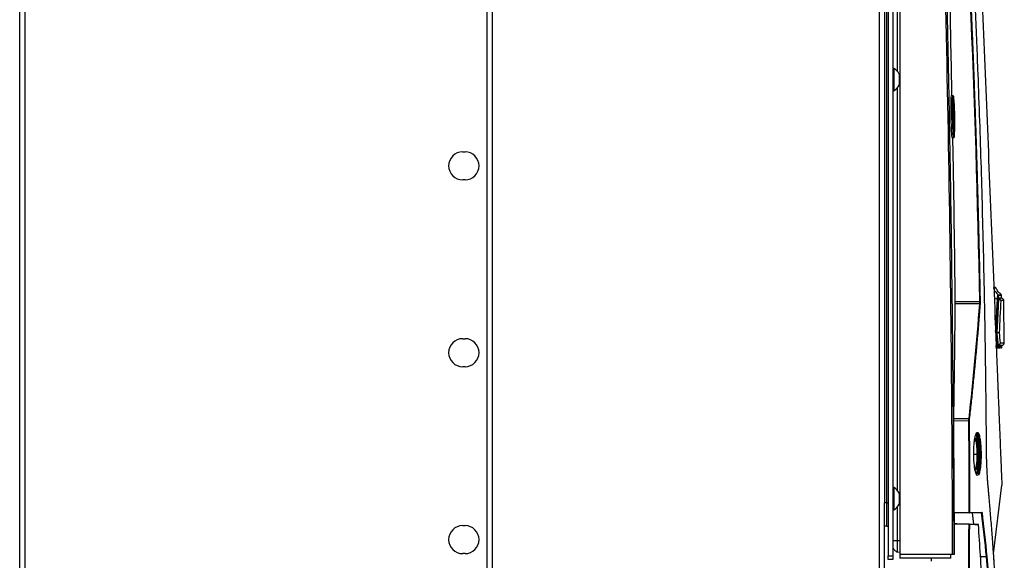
# Model space of a CAD drawing. Header units: millimetres. Extents: x 155400 to 158106, y 111257 to 114777.
# Tile 10 of 157: x 156178 to 156599, y 113000 to 113231. Entities that reach past the tile are written whole.
import ezdxf

# ---------------------------------------------------------------- set-up
doc = ezdxf.new("R2010")
doc.units = ezdxf.units.MM

msp = doc.modelspace()

# ---------------------------------------------------------------- linework, layer by layer
at = {"color": 7, "linetype": 'Continuous', "lineweight": 25}
for p, q in [((156178.06, 112557.27), (156178.06, 113462.52)), ((156180.46, 112557.27), (156180.46, 113462.52)), ((156380.31, 112557.27), (156380.31, 113407.52)), ((156545.81, 112557.27), (156545.81, 113407.52)), ((156549.56, 113404.27), (156549.56, 113001.57)), ((156551.56, 113404.27), (156551.56, 113001.57)), ((156548.06, 113396.27), (156548.06, 113024.27)), ((156549.06, 113024.27), (156549.06, 113396.27)), ((156554.56, 113377.14), (156554.56, 113002.14)), ((156553.49, 113371.14), (156553.49, 113208.92)), ((156378.06, 112931.02), (156378.06, 113335.02)), ((156551.94, 113210.19), (156551.56, 113210.19)), ((156551.94, 113210.19), (156551.94, 113200.69)), ((156554.31, 113207.82), (156554.31, 113203.07)), ((156551.56, 113200.69), (156551.94, 113200.69)), ((156553.49, 113201.95), (156553.49, 113029.54)), ((156576.53, 113198.64), (156577.29, 113198.64)), ((156577.29, 113198.64), (156577.35, 113198.31)), ((156577.46, 113189.65), (156577.69, 113189.65)), ((156577.77, 113183.12), (156577.77, 113183.01)), ((156576.87, 113180.64), (156577.61, 113180.64)), ((156367.56, 113174.52), (156368.56, 113174.52)), ((156368.56, 113162.52), (156367.56, 113162.52)), ((156594.88, 113116.28), (156594.88, 113116.28)), ((156595.44, 113116.38), (156595.21, 113116.39)), ((156595.44, 113116.38), (156595.21, 113116.39)), ((156578.28, 113110.51), (156588.77, 113110.46)), ((156596.75, 113111.28), (156596.65, 113111.28)), ((156598.07, 113111.94), (156597.57, 113111.94)), ((156598.09, 113112), (156598.08, 113113.13)), ((156598.2, 113111.83), (156598.2, 113111.96)), ((156599.26, 113092.66), (156599.06, 113110.86)), ((156588.74, 113109.42), (156578.28, 113109.47)), ((156367.56, 113094.52), (156368.56, 113094.52)), ((156595.92, 113096.95), (156595.92, 113096.98)), ((156595.92, 113096.94), (156595.92, 113096.95)), ((156596.02, 113096.94), (156595.92, 113096.94)), ((156595.85, 113090.92), (156595.79, 113091.62)), ((156596.44, 113091.67), (156596.44, 113091.67)), ((156596.44, 113091.65), (156596.44, 113091.67)), ((156596.58, 113091.65), (156596.44, 113091.65)), ((156598.23, 113090.83), (156598.22, 113091.67)), ((156368.56, 113082.52), (156367.56, 113082.52)), ((156577.65, 113060.35), (156584.16, 113060.31)), ((156584.11, 113059.27), (156577.64, 113059.3)), ((156577.41, 113051.68), (156577.41, 113051.26)), ((156577.41, 113045.04), (156577.41, 113039.01)), ((156586.2, 113045.15), (156587.7, 113045.15)), ((156551.94, 113030.82), (156551.56, 113030.82)), ((156551.94, 113030.82), (156551.94, 113021.32)), ((156594.66, 113002.42), (156598.21, 113031.77)), ((156554.31, 113028.44), (156554.31, 113023.69)), ((156548.06, 112981.02), (156548.06, 113024.27)), ((156549.06, 113024.27), (156548.06, 113024.27)), ((156553.49, 113022.57), (156553.49, 113008.14)), ((156551.56, 113021.32), (156551.94, 113021.32)), ((156577.86, 113020.15), (156584.22, 113020.15)), ((156585.61, 113020), (156577.87, 113020)), ((156584.22, 113020), (156577.87, 113020)), ((156589.56, 113020), (156585.61, 113020)), ((156586.18, 113015.07), (156585.61, 113020)), ((156589.56, 113020), (156586.96, 113020)), ((156367.56, 113014.52), (156368.56, 113014.52)), ((156549.06, 113014.27), (156548.06, 113014.27)), ((156577.82, 113015.21), (156584.14, 113015.1)), ((156584.17, 113015.1), (156584.14, 113015.1)), ((156588.05, 113015.04), (156584.34, 113015.1)), ((156553.49, 113008.14), (156554.56, 113008.14)), ((156368.56, 113002.52), (156367.56, 113002.52)), ((156549.56, 113001.57), (156551.56, 113001.57)), ((156549.56, 113000.07), (156549.56, 113001.57)), ((156551.56, 113001.57), (156551.56, 113000.07)), ((156553.49, 113003.24), (156554.56, 113003.21)), ((156577.16, 113002.14), (156554.56, 113002.14)), ((156554.56, 113002.14), (156554.56, 113000.64)), ((156576.18, 113000.64), (156554.56, 113000.64)), ((156568.05, 112999.24), (156568.05, 113000.64)), ((156576.18, 113002.14), (156576.18, 113000.64)), ((156576.36, 113000.64), (156576.18, 113000.64)), ((156576.36, 113000.64), (156576.36, 113002.14)), ((156551.56, 113000.07), (156549.56, 113000.07))]:
    msp.add_line(p, q, dxfattribs=at)
at = {"color": 7, "linetype": 'Continuous', "lineweight": 25, "flags": 128}
for points in [[(156577.89, 113180.94), (156577.89, 113180.89), (156577.88, 113180.86)], [(156584.11, 113059.27), (156584.13, 113059.27), (156584.16, 113059.27), (156584.18, 113059.27), (156584.2, 113059.27), (156584.22, 113059.27), (156584.24, 113059.27), (156584.25, 113059.27), (156584.25, 113059.27)], [(156584.22, 113020.15), (156584.25, 113020.15), (156584.27, 113020.15), (156584.29, 113020.15), (156584.31, 113020.15), (156584.33, 113020.15), (156584.35, 113020.15), (156584.36, 113020.15), (156584.36, 113020.15)], [(156588.2, 113014.9), (156588.2, 113014.9), (156588.19, 113014.89)], [(156591.64, 113001.1), (156589.44, 113001.1), (156589.09, 113001.1)]]:
    msp.add_lwpolyline(points, dxfattribs=at)
at = {"color": 7, "linetype": 'Continuous', "lineweight": 25}
for centre, radius, start, end in [((156549.55, 113205.44), 5.32, 26.5409, 63.3384), ((156549.55, 113205.44), 5.32, 296.6616, 333.4591), ((156577.26, 113198.33), 0.25, 1.4958, 89.9046), ((156577.71, 113191.4), 0.37, 262.4945, 303.055), ((156367.56, 113168.52), 6, 90, 270), ((156368.56, 113168.52), 6, 270, 90), ((156601.77, 113119.48), 7.99, 208.3557, 230.1774), ((156585.9, 113267.47), 157.03, 271.0464, 271.0996), ((156599.5, 113121.9), 10.92, 244.9261, 253.0382), ((156596.27, 113111.14), 0.318, 30.5097, 81.3705), ((156596.33, 113112.96), 0.501, 0.5894, 50.1331), ((156588.75, 113109.26), 0.156, 30.829, 94.1509), ((156367.56, 113088.52), 6, 90, 270), ((156368.56, 113088.52), 6, 270, 90), ((156595.44, 113096.98), 0.327, 297.0643, 339.3682), ((156595.87, 113091.43), 0.501, 268.0436, 332.3864), ((156595.88, 113090.96), 0.497, 271.9788, 0.4344), ((156584.16, 113060.15), 0.164, 31.8767, 91.7361), ((156577.41, 113051.58), 0.1, 90.9933, 179.9936), ((156587.72, 113043.31), 0.463, 62.6832, 94.2864), ((156549.55, 113026.07), 5.32, 26.5409, 63.3384), ((156549.55, 113026.07), 5.32, 296.6616, 333.4591), ((156582.07, 113020.11), 2.15, 357.0015, 0.9988), ((156584.22, 113020.15), 0.149, 270.5421, 0.4782), ((156367.56, 113008.52), 6, 90, 270), ((156368.56, 113008.52), 6, 270, 90), ((156588.05, 113014.89), 0.15, 3.9934, 88.9867), ((156588.05, 113014.89), 0.149, 359.5309, 88.6042)]:
    msp.add_arc(centre, radius, start, end, dxfattribs=at)
for points, knots in [([(156577.16, 113002.14), (156577.09, 113033.33), (156576.89, 113064.51), (156576.24, 113126.89), (156575.79, 113158.08), (156574.64, 113220.44), (156573.93, 113251.62), (156572.26, 113313.97), (156571.29, 113345.15), (156570.2, 113376.32)], [0, 0, 0, 0, 0.25, 0.25, 0.5, 0.5, 0.75, 0.75, 1, 1, 1, 1]), ([(156570.68, 113376.34), (156570.8, 113372.69), (156571.06, 113365.4), (156571.42, 113354.46), (156571.78, 113343.52), (156572.13, 113332.59), (156572.46, 113321.65), (156572.79, 113310.71), (156573.1, 113299.77), (156573.41, 113288.81), (156573.71, 113277.85), (156573.99, 113266.87), (156574.26, 113255.87), (156574.53, 113244.85), (156574.78, 113233.8), (156575.02, 113222.72), (156575.26, 113211.61), (156575.48, 113200.45), (156575.75, 113186.03), (156576.06, 113168.34), (156576.39, 113147.41), (156576.68, 113126.49), (156576.94, 113105.6), (156577.15, 113084.76), (156577.33, 113063.97), (156577.47, 113043.27), (156577.58, 113022.67), (156577.62, 113008.97), (156577.63, 113002.14)], [0, 0, 0, 0, 0.02925, 0.058487, 0.087717, 0.116944, 0.146175, 0.175415, 0.20467, 0.233945, 0.263249, 0.29259, 0.321979, 0.35143, 0.380952, 0.410557, 0.440258, 0.470066, 0.499991, 0.555911, 0.611847, 0.667756, 0.723592, 0.779309, 0.834858, 0.890185, 0.945242, 1, 1, 1, 1]), ([(156577.53, 113369.36), (156577.7, 113366.89), (156578.04, 113361.95), (156578.54, 113354.55), (156579.03, 113347.15), (156579.51, 113339.75), (156579.97, 113332.34), (156580.43, 113324.94), (156580.87, 113317.54), (156581.31, 113310.14), (156581.73, 113302.74), (156582.14, 113295.34), (156582.54, 113287.94), (156582.93, 113280.54), (156583.31, 113273.13), (156583.68, 113265.74), (156584.04, 113258.34), (156584.38, 113250.94), (156584.72, 113243.54), (156585.04, 113236.14), (156585.36, 113228.74), (156585.66, 113221.35), (156585.95, 113213.95), (156586.23, 113206.55), (156586.51, 113199.16), (156586.77, 113191.76), (156587.02, 113184.37), (156587.25, 113176.98), (156587.48, 113169.58), (156587.7, 113162.19), (156587.9, 113154.8), (156588.1, 113147.41), (156588.28, 113140.02), (156588.46, 113132.63), (156588.62, 113125.24), (156588.77, 113117.85), (156588.87, 113112.93), (156588.91, 113110.47)], [0, 0, 0, 0, 0.0286306, 0.057258, 0.0858822, 0.1145032, 0.1431209, 0.1717353, 0.2003465, 0.2289543, 0.2575587, 0.2861598, 0.3147574, 0.3433515, 0.3719422, 0.4005294, 0.4291131, 0.4576931, 0.4862696, 0.5148425, 0.5434117, 0.5719773, 0.6005391, 0.6290972, 0.6576516, 0.6862021, 0.7147488, 0.7432917, 0.7718307, 0.8003659, 0.828897, 0.8574243, 0.8859475, 0.9144667, 0.9429819, 0.971493, 1, 1, 1, 1]), ([(156591.66, 113046.66), (156591.65, 113048.21), (156591.62, 113051.57), (156591.58, 113056.61), (156591.54, 113061.78), (156591.48, 113067.43), (156591.39, 113075.83), (156591.25, 113086.07), (156590.98, 113103.94), (156590.45, 113130.82), (156589.49, 113167.61), (156588.42, 113198.96), (156587.53, 113221.35), (156586.97, 113234.78), (156586.36, 113248.21), (156585.73, 113261.64), (156585.06, 113275.07), (156584.35, 113288.49), (156583.61, 113301.91), (156582.83, 113315.33), (156582.01, 113328.75), (156581.16, 113342.16), (156580.28, 113355.56), (156579.66, 113364.5), (156579.35, 113368.97)], [0, 0, 0, 0, 0.014401, 0.03125, 0.046875, 0.0625, 0.083787, 0.125, 0.157754, 0.25, 0.37501, 0.499999, 0.541684, 0.583365, 0.625044, 0.666719, 0.708392, 0.750061, 0.791727, 0.833389, 0.875048, 0.916702, 0.958353, 1, 1, 1, 1]), ([(156584.59, 113367.85), (156585.3, 113350.43), (156586.01, 113332.83), (156587.45, 113297.41), (156588.17, 113279.59), (156590.34, 113225.94), (156591.8, 113189.95), (156593.97, 113136.34), (156594.69, 113118.54), (156595.59, 113096.44), (156595.86, 113089.82), (156596.17, 113082.12), (156596.31, 113078.69), (156596.36, 113077.46), (156596.37, 113077.18), (156596.38, 113077.04), (156596.39, 113076.65), (156596.4, 113076.43), (156596.42, 113076.02), (156596.43, 113075.83), (156596.44, 113075.46), (156596.45, 113075.28), (156596.47, 113074.77), (156596.48, 113074.46), (156596.51, 113073.84), (156596.52, 113073.55), (156596.54, 113072.96), (156596.55, 113072.67), (156596.58, 113072.08), (156596.59, 113071.79), (156596.61, 113071.31), (156596.61, 113071.15), (156596.63, 113070.9), (156596.63, 113070.81), (156596.64, 113070.64), (156596.65, 113070.21), (156596.7, 113069.08), (156596.74, 113068.03), (156596.88, 113064.5), (156597, 113061.63), (156597.24, 113055.85), (156597.35, 113052.94), (156597.59, 113047.17), (156597.7, 113044.31), (156597.87, 113040.11), (156597.94, 113038.55), (156598, 113037.02), (156598.01, 113036.68), (156598.02, 113036.51), (156598.04, 113036.05), (156598.05, 113035.77), (156598.08, 113035), (156598.1, 113034.57), (156598.13, 113033.8), (156598.14, 113033.46), (156598.17, 113032.87), (156598.18, 113032.61), (156598.19, 113032.28), (156598.19, 113032.18), (156598.2, 113032.01), (156598.2, 113031.93), (156598.21, 113031.84), (156598.21, 113031.82), (156598.21, 113031.78), (156598.21, 113031.77), (156598.21, 113031.77), (156598.21, 113031.77), (156598.21, 113031.77), (156598.21, 113031.77), (156598.21, 113031.77), (156598.21, 113031.77), (156598.21, 113031.77)], [0, 0, 0, 0, 0.125, 0.125, 0.25, 0.25, 0.5, 0.5, 0.625, 0.625, 0.65625, 0.671875, 0.679688, 0.680664, 0.680664, 0.681641, 0.681641, 0.683594, 0.683594, 0.685547, 0.685547, 0.6875, 0.6875, 0.691406, 0.691406, 0.695313, 0.695313, 0.699219, 0.699219, 0.703125, 0.703125, 0.705078, 0.705078, 0.706055, 0.706055, 0.707031, 0.710938, 0.71875, 0.71875, 0.75, 0.75, 0.78125, 0.78125, 0.8125, 0.8125, 0.828125, 0.830078, 0.830078, 0.832031, 0.832031, 0.835938, 0.835938, 0.84375, 0.84375, 0.851563, 0.851563, 0.859375, 0.859375, 0.863281, 0.863281, 0.867188, 0.867188, 0.869141, 0.869141, 0.871094, 0.871094, 0.875, 0.875, 0.9375, 0.9375, 1, 1, 1, 1]), ([(156576.88, 113198.46), (156576.6, 113212.87), (156575.9, 113248.74), (156574.83, 113290.96), (156573.93, 113318.78), (156573.73, 113325.14)], [0, 0, 0, 0, 0.34109, 0.849372, 1, 1, 1, 1]), ([(156576.53, 113198.64), (156576.49, 113198.64), (156576.46, 113198.4), (156576.39, 113197.5), (156576.37, 113196.84), (156576.34, 113195.16), (156576.33, 113194.16), (156576.34, 113191.98), (156576.36, 113190.8), (156576.4, 113188.45), (156576.43, 113187.27), (156576.5, 113185.11), (156576.55, 113184.1), (156576.64, 113182.44), (156576.68, 113181.77), (156576.78, 113180.87), (156576.82, 113180.64), (156576.87, 113180.64)], [0, 0, 0, 0, 0.125, 0.125, 0.25, 0.25, 0.375, 0.375, 0.5, 0.5, 0.625, 0.625, 0.75, 0.75, 0.875, 0.875, 1, 1, 1, 1]), ([(156577.61, 113180.64), (156577.61, 113180.64), (156577.6, 113180.64), (156577.59, 113180.66), (156577.57, 113180.73), (156577.54, 113180.87), (156577.5, 113181.12), (156577.46, 113181.55), (156577.41, 113182.2), (156577.35, 113183.17), (156577.28, 113184.48), (156577.23, 113186.03), (156577.18, 113187.6), (156577.15, 113188.81), (156577.14, 113189.63), (156577.13, 113190.11), (156577.12, 113190.59), (156577.11, 113191.08), (156577.11, 113191.56), (156577.1, 113192.04), (156577.1, 113192.52), (156577.1, 113192.99), (156577.1, 113193.46), (156577.1, 113193.92), (156577.1, 113194.36), (156577.1, 113194.8), (156577.1, 113195.22), (156577.11, 113195.62), (156577.12, 113196.01), (156577.12, 113196.38), (156577.13, 113196.73), (156577.14, 113197.05), (156577.15, 113197.34), (156577.16, 113197.61), (156577.18, 113197.86), (156577.19, 113198.07), (156577.21, 113198.25), (156577.22, 113198.4), (156577.24, 113198.51), (156577.25, 113198.56), (156577.26, 113198.59)], [0, 0, 0, 0, 0.009194, 0.02472, 0.046528, 0.07459, 0.108946, 0.14972, 0.196808, 0.250111, 0.319535, 0.384274, 0.444289, 0.499732, 0.517158, 0.534718, 0.55244, 0.570322, 0.588359, 0.606546, 0.624878, 0.643353, 0.661954, 0.680669, 0.699515, 0.71851, 0.737674, 0.757029, 0.776598, 0.796303, 0.816075, 0.83594, 0.855922, 0.876046, 0.896338, 0.916814, 0.937422, 0.958156, 0.979016, 1, 1, 1, 1]), ([(156577.51, 113198.34), (156577.49, 113198.28), (156577.47, 113198.16), (156577.45, 113197.91), (156577.44, 113197.81), (156577.42, 113197.59), (156577.42, 113197.46), (156577.4, 113197.05), (156577.39, 113196.73), (156577.37, 113195.99), (156577.36, 113195.58), (156577.35, 113194.69), (156577.35, 113194.21), (156577.35, 113193.45), (156577.35, 113193.18), (156577.35, 113192.65), (156577.35, 113192.38), (156577.36, 113191.84), (156577.36, 113191.56), (156577.36, 113191), (156577.37, 113190.71), (156577.38, 113189.85), (156577.39, 113189.28), (156577.41, 113188.43), (156577.42, 113188.14), (156577.43, 113187.58), (156577.44, 113187.3), (156577.46, 113186.48), (156577.48, 113185.96), (156577.51, 113185.2), (156577.52, 113184.96), (156577.54, 113184.48), (156577.55, 113184.25), (156577.58, 113183.6), (156577.61, 113183.19), (156577.65, 113182.47), (156577.68, 113182.16), (156577.71, 113181.76), (156577.72, 113181.64), (156577.74, 113181.42), (156577.76, 113181.33), (156577.79, 113181.08), (156577.81, 113180.98), (156577.85, 113180.88), (156577.87, 113180.88), (156577.89, 113180.94)], [0, 0, 0, 0, 0.0625, 0.0625, 0.09375, 0.09375, 0.125, 0.125, 0.1875, 0.1875, 0.25, 0.25, 0.3125, 0.3125, 0.34375, 0.34375, 0.375, 0.375, 0.40625, 0.40625, 0.4375, 0.4375, 0.5, 0.5, 0.53125, 0.53125, 0.5625, 0.5625, 0.625, 0.625, 0.65625, 0.65625, 0.6875, 0.6875, 0.75, 0.75, 0.8125, 0.8125, 0.84375, 0.84375, 0.875, 0.875, 0.9375, 0.9375, 1, 1, 1, 1]), ([(156577.89, 113180.94), (156577.91, 113181.01), (156577.93, 113181.13), (156577.96, 113181.47), (156577.98, 113181.69), (156577.99, 113182.1), (156578, 113182.25), (156578.01, 113182.58), (156578.02, 113182.75), (156578.03, 113183.29), (156578.03, 113183.7), (156578.04, 113184.6), (156578.04, 113185.08), (156578.04, 113185.83), (156578.04, 113186.09), (156578.04, 113186.63), (156578.04, 113186.9), (156578.03, 113187.72), (156578.02, 113188.28), (156578.01, 113189.14), (156578.01, 113189.43), (156578, 113190), (156577.99, 113190.29), (156577.97, 113191.14), (156577.96, 113191.7), (156577.93, 113192.52), (156577.92, 113192.79), (156577.91, 113193.32), (156577.9, 113193.58), (156577.88, 113194.08), (156577.87, 113194.32), (156577.85, 113194.79), (156577.84, 113195.02), (156577.81, 113195.69), (156577.79, 113196.09), (156577.74, 113196.8), (156577.72, 113197.12), (156577.68, 113197.66), (156577.65, 113197.87), (156577.62, 113198.12), (156577.61, 113198.18), (156577.59, 113198.29), (156577.58, 113198.33), (156577.55, 113198.41), (156577.53, 113198.4), (156577.51, 113198.34)], [0, 0, 0, 0, 0.0625, 0.0625, 0.125, 0.125, 0.15625, 0.15625, 0.1875, 0.1875, 0.25, 0.25, 0.3125, 0.3125, 0.34375, 0.34375, 0.375, 0.375, 0.4375, 0.4375, 0.46875, 0.46875, 0.5, 0.5, 0.5625, 0.5625, 0.59375, 0.59375, 0.625, 0.625, 0.65625, 0.65625, 0.6875, 0.6875, 0.75, 0.75, 0.8125, 0.8125, 0.875, 0.875, 0.90625, 0.90625, 0.9375, 0.9375, 1, 1, 1, 1]), ([(156577.49, 113188.21), (156577.47, 113189.12), (156577.43, 113190.94), (156577.42, 113193.53), (156577.45, 113195.46), (156577.51, 113196.51), (156577.56, 113196.45), (156577.58, 113196.42)], [0, 0, 0, 0, 0.221841, 0.442266, 0.662584, 0.882902, 1, 1, 1, 1]), ([(156577.53, 113196.4), (156577.53, 113196.34), (156577.54, 113196.28), (156577.54, 113196.16), (156577.54, 113196.15)], [0, 0, 0, 0, 0.9229565, 1, 1, 1, 1]), ([(156577.58, 113196.42), (156577.59, 113196.45), (156577.64, 113196.54), (156577.73, 113195.55), (156577.83, 113193.68), (156577.88, 113191.95), (156577.91, 113191.09)], [0, 0, 0, 0, 0.13503, 0.423325, 0.711666, 1, 1, 1, 1]), ([(156577.69, 113189.65), (156577.69, 113189.72), (156577.69, 113189.87), (156577.68, 113190.1), (156577.68, 113190.33), (156577.67, 113190.56), (156577.67, 113190.8), (156577.66, 113190.95), (156577.66, 113191.03)], [0, 0, 0, 0, 0.160148, 0.323158, 0.488855, 0.657039, 0.827493, 1, 1, 1, 1]), ([(156577.91, 113191.09), (156577.93, 113190.18), (156577.97, 113188.37), (156577.98, 113185.78), (156577.95, 113183.84), (156577.89, 113182.79), (156577.84, 113182.86), (156577.83, 113182.88)], [0, 0, 0, 0, 0.2207769, 0.4415462, 0.6622692, 0.882813, 1, 1, 1, 1]), ([(156577.83, 113182.88), (156577.81, 113182.85), (156577.77, 113182.76), (156577.67, 113183.75), (156577.57, 113185.62), (156577.51, 113187.35), (156577.49, 113188.21)], [0, 0, 0, 0, 0.134984, 0.423163, 0.711468, 1, 1, 1, 1]), ([(156577.68, 113183.83), (156577.69, 113184.25), (156577.72, 113185.11), (156577.73, 113187.22), (156577.7, 113188.84), (156577.69, 113189.65)], [0, 0, 0, 0, 0.3160728, 0.6580197, 1, 1, 1, 1]), ([(156578.28, 113110.51), (156578.02, 113132.55), (156577.74, 113155.92), (156577.27, 113179.29), (156577.24, 113180.64)], [0, 0, 0, 0, 0.942477, 1, 1, 1, 1]), ([(156577.61, 113180.64), (156577.64, 113180.64), (156577.72, 113180.65), (156577.83, 113180.73), (156577.86, 113180.81), (156577.88, 113180.87)], [0, 0, 0, 0, 0.096852, 0.276076, 1, 1, 1, 1]), ([(156595.78, 113116.11), (156595.78, 113116.11), (156595.89, 113116.1), (156595.56, 113116.11), (156594.86, 113116.12), (156594.52, 113116.13)], [0, 0, 0, 0, 0.000731, 0.50009, 1, 1, 1, 1]), ([(156595.78, 113116.11), (156595.76, 113116.14), (156595.73, 113116.21), (156595.64, 113116.29), (156595.55, 113116.35), (156595.47, 113116.37), (156595.44, 113116.38)], [0, 0, 0, 0, 0.249913, 0.5, 0.750087, 1, 1, 1, 1]), ([(156597.9, 113113.38), (156597.47, 113113.78), (156596.59, 113114.6), (156596.03, 113115.65), (156595.75, 113116.19)], [0, 0, 0, 0, 0.494508, 1, 1, 1, 1]), ([(156578.28, 113109.47), (156578.28, 113109.51), (156578.28, 113109.59), (156578.28, 113109.71), (156578.28, 113109.84), (156578.28, 113110.01), (156578.28, 113110.24), (156578.28, 113110.42), (156578.28, 113110.51)], [0, 0, 0, 0, 0.124856, 0.249162, 0.373509, 0.498491, 0.749149, 1, 1, 1, 1]), ([(156588.74, 113109.42), (156588.74, 113109.46), (156588.75, 113109.54), (156588.76, 113109.66), (156588.76, 113109.79), (156588.77, 113109.92), (156588.77, 113110.06), (156588.77, 113110.19), (156588.77, 113110.33), (156588.77, 113110.42), (156588.77, 113110.46)], [0, 0, 0, 0, 0.126137, 0.252521, 0.378862, 0.50487, 0.630259, 0.754752, 0.878081, 1, 1, 1, 1]), ([(156595.54, 113097.61), (156595.7, 113100.11), (156595.99, 113104.72), (156596.22, 113109.34), (156596.32, 113111.45)], [0, 0, 0, 0, 0.541102, 1, 1, 1, 1]), ([(156596.55, 113111.3), (156596.51, 113110.47), (156596.43, 113108.82), (156596.3, 113106.36), (156596.17, 113103.93), (156596.04, 113101.55), (156595.89, 113099.19), (156595.79, 113097.63), (156595.74, 113096.86)], [0, 0, 0, 0, 0.172711, 0.343003, 0.510878, 0.676335, 0.839376, 1, 1, 1, 1]), ([(156595.92, 113096.98), (156595.98, 113097.9), (156596.09, 113099.77), (156596.26, 113102.59), (156596.41, 113105.47), (156596.55, 113108.4), (156596.64, 113110.37), (156596.68, 113111.36)], [0, 0, 0, 0, 0.192846, 0.389269, 0.589268, 0.792845, 1, 1, 1, 1]), ([(156596.76, 113111.24), (156596.71, 113110.16), (156596.62, 113108.08), (156596.47, 113105.04), (156596.32, 113102.18), (156596.18, 113099.5), (156596.09, 113097.78), (156596.04, 113096.95)], [0, 0, 0, 0, 0.225599, 0.438398, 0.638398, 0.825598, 1, 1, 1, 1]), ([(156596.32, 113111.45), (156596.32, 113111.51), (156596.33, 113111.62), (156596.34, 113111.78), (156596.35, 113111.94), (156596.36, 113112.08), (156596.37, 113112.23), (156596.39, 113112.36), (156596.4, 113112.49), (156596.42, 113112.61), (156596.44, 113112.72), (156596.46, 113112.85), (156596.48, 113112.98), (156596.51, 113113.1), (156596.55, 113113.2), (156596.58, 113113.28), (156596.62, 113113.33), (156596.64, 113113.34), (156596.65, 113113.35)], [0, 0, 0, 0, 0.049878, 0.100056, 0.150038, 0.199759, 0.249391, 0.299115, 0.349064, 0.399253, 0.449322, 0.499347, 0.576283, 0.655554, 0.73722, 0.822025, 0.910014, 1, 1, 1, 1]), ([(156596.83, 113112.97), (156596.83, 113112.96), (156596.82, 113112.96), (156596.8, 113112.95), (156596.78, 113112.92), (156596.76, 113112.89), (156596.73, 113112.83), (156596.7, 113112.71), (156596.66, 113112.52), (156596.62, 113112.27), (156596.59, 113112.02), (156596.57, 113111.77), (156596.56, 113111.54), (156596.55, 113111.38), (156596.55, 113111.3)], [0, 0, 0, 0, 0.050332, 0.100421, 0.150436, 0.200543, 0.250912, 0.375837, 0.500752, 0.625637, 0.750448, 0.833814, 0.916737, 1, 1, 1, 1]), ([(156596.65, 113113.35), (156597.15, 113113.36), (156597.89, 113113.38), (156597.8, 113113.38), (156597.77, 113113.38)], [0, 0, 0, 0, 0.666446, 1, 1, 1, 1]), ([(156596.68, 113111.36), (156596.69, 113111.39), (156596.69, 113111.45), (156596.69, 113111.53), (156596.7, 113111.62), (156596.71, 113111.72), (156596.72, 113111.8), (156596.74, 113111.87), (156596.75, 113111.92), (156596.77, 113111.96), (156596.78, 113111.96), (156596.79, 113111.96)], [0, 0, 0, 0, 0.0833904, 0.1665975, 0.2504135, 0.3749544, 0.4993465, 0.6237411, 0.7489781, 0.874785, 1, 1, 1, 1]), ([(156596.86, 113111.93), (156596.85, 113111.92), (156596.84, 113111.91), (156596.81, 113111.86), (156596.8, 113111.81), (156596.78, 113111.7), (156596.77, 113111.63), (156596.76, 113111.47), (156596.75, 113111.38), (156596.75, 113111.28)], [0, 0, 0, 0, 0.25, 0.25, 0.5, 0.5, 0.75, 0.75, 1, 1, 1, 1]), ([(156596.76, 113111.24), (156596.76, 113111.27), (156596.76, 113111.33), (156596.77, 113111.41), (156596.78, 113111.48), (156596.78, 113111.55), (156596.79, 113111.61), (156596.8, 113111.69), (156596.82, 113111.76), (156596.84, 113111.82), (156596.86, 113111.83), (156596.86, 113111.83)], [0, 0, 0, 0, 0.0848098, 0.1680354, 0.2504589, 0.3328851, 0.416119, 0.5009425, 0.6683478, 0.8325809, 1, 1, 1, 1]), ([(156597.72, 113110.85), (156597.7, 113110.94), (156597.58, 113111.04), (156597.32, 113111.15), (156597.22, 113111.18), (156597, 113111.22), (156596.88, 113111.23), (156596.76, 113111.24)], [0, 0, 0, 0, 0.5, 0.5, 0.75, 0.75, 1, 1, 1, 1]), ([(156596.77, 113111.93), (156597, 113111.93), (156597.47, 113111.93), (156597.54, 113111.93), (156597.57, 113111.93)], [0, 0, 0, 0, 0.5016442, 1, 1, 1, 1]), ([(156596.79, 113111.96), (156597.3, 113111.98), (156598.08, 113112), (156597.98, 113112), (156597.95, 113112)], [0, 0, 0, 0, 0.6666536, 1, 1, 1, 1]), ([(156597.95, 113113), (156597.98, 113113), (156598.07, 113113), (156597.33, 113112.98), (156596.83, 113112.97)], [0, 0, 0, 0, 0.332954, 1, 1, 1, 1]), ([(156598.07, 113111.93), (156598.03, 113111.93), (156597.93, 113111.93), (156597.28, 113111.93), (156596.86, 113111.93)], [0, 0, 0, 0, 0.3684909, 1, 1, 1, 1]), ([(156598.06, 113111.83), (156598.09, 113111.83), (156598.18, 113111.84), (156597.4, 113111.83), (156596.86, 113111.83)], [0, 0, 0, 0, 0.313943, 1, 1, 1, 1]), ([(156596.86, 113111.83), (156596.98, 113111.82), (156597.1, 113111.78), (156597.3, 113111.66), (156597.4, 113111.59), (156597.63, 113111.32), (156597.72, 113111.09), (156597.72, 113110.85)], [0, 0, 0, 0, 0.25, 0.25, 0.5, 0.5, 1, 1, 1, 1]), ([(156598.92, 113110.85), (156598.95, 113110.85), (156599.05, 113110.86), (156598.25, 113110.85), (156597.72, 113110.85)], [0, 0, 0, 0, 0.333249, 1, 1, 1, 1]), ([(156598.09, 113113), (156598.08, 113113.04), (156598.08, 113113.11), (156598.04, 113113.21), (156597.98, 113113.31), (156597.93, 113113.36), (156597.9, 113113.38)], [0, 0, 0, 0, 0.247032, 0.5, 0.752968, 1, 1, 1, 1]), ([(156599.06, 113110.85), (156599.05, 113110.97), (156599.03, 113111.21), (156598.83, 113111.52), (156598.55, 113111.75), (156598.31, 113111.81), (156598.19, 113111.83)], [0, 0, 0, 0, 0.249471, 0.499851, 0.75014, 1, 1, 1, 1]), ([(156577.65, 113060.35), (156577.69, 113062.83), (156577.78, 113068.03), (156577.9, 113076.22), (156578.02, 113084.51), (156578.15, 113095.68), (156578.23, 113103.87), (156578.28, 113109.47)], [0, 0, 0, 0, 0.1514424, 0.318108, 0.5, 0.6579627, 1, 1, 1, 1]), ([(156588.89, 113109.34), (156588.79, 113108.12), (156588.61, 113105.68), (156588.32, 113102.04), (156588.02, 113098.42), (156587.72, 113094.82), (156587.41, 113091.25), (156587.09, 113087.71), (156586.77, 113084.19), (156586.43, 113080.69), (156586.1, 113077.22), (156585.75, 113073.78), (156585.4, 113070.36), (156585.04, 113066.96), (156584.67, 113063.59), (156584.42, 113061.35), (156584.3, 113060.24)], [0, 0, 0, 0, 0.074618, 0.148745, 0.222382, 0.295528, 0.368183, 0.440347, 0.512021, 0.583204, 0.653896, 0.724098, 0.793809, 0.86303, 0.93176, 1, 1, 1, 1]), ([(156595.74, 113096.86), (156595.81, 113096.24), (156595.94, 113094.99), (156596.13, 113093.1), (156596.25, 113091.83), (156596.31, 113091.19)], [0, 0, 0, 0, 0.328586, 0.661917, 1, 1, 1, 1]), ([(156596.14, 113094.8), (156596.14, 113094.85), (156596.13, 113094.91), (156596.13, 113094.96), (156596.06, 113095.62), (156595.99, 113096.28), (156595.92, 113096.94)], [0.00376251, 0.00376251, 0.00376251, 0.00376251, 0.003951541, 0.003951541, 0.003951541, 0.006322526, 0.006322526, 0.006322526, 0.006322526]), ([(156596.02, 113096.94), (156596.12, 113096.06), (156596.21, 113095.18), (156596.31, 113094.3), (156596.35, 113093.86), (156596.4, 113093.42), (156596.44, 113092.97), (156596.49, 113092.53), (156596.53, 113092.09), (156596.58, 113091.65)], [0, 0, 0, 0, 0.0031629, 0.0031629, 0.0031629, 0.004744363, 0.004744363, 0.004744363, 0.006325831, 0.006325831, 0.006325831, 0.006325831]), ([(156597.05, 113097.05), (156597.04, 113097.05), (156597.03, 113097.04), (156596.99, 113097.03), (156596.95, 113097.02), (156596.9, 113097.01), (156596.86, 113097.01), (156596.81, 113097), (156596.76, 113097), (156596.69, 113096.99), (156596.59, 113096.98), (156596.46, 113096.97), (156596.32, 113096.96), (156596.18, 113096.95), (156596.09, 113096.95), (156596.04, 113096.95)], [0, 0, 0, 0, 0.082567, 0.159825, 0.231926, 0.2984, 0.359279, 0.414594, 0.464381, 0.508673, 0.61629, 0.718793, 0.816698, 0.910512, 1, 1, 1, 1]), ([(156596.04, 113096.95), (156596.13, 113096.11), (156596.32, 113094.38), (156596.49, 113092.64), (156596.59, 113091.75)], [0, 0, 0, 0, 0.4855324, 1, 1, 1, 1]), ([(156595.85, 113090.92), (156595.86, 113090.78), (156595.87, 113090.66), (156595.88, 113090.5), (156595.89, 113090.46), (156595.89, 113090.46)], [0, 0, 0, 0, 0.5, 0.5, 1, 1, 1, 1]), ([(156597.63, 113090.51), (156597.52, 113090.51), (156597.28, 113090.5), (156596.38, 113090.48), (156595.89, 113090.46)], [0, 0, 0, 0, 0.456801, 1, 1, 1, 1]), ([(156596.37, 113090.96), (156596.36, 113090.96), (156596.35, 113090.98), (156596.33, 113091.06), (156596.32, 113091.12), (156596.31, 113091.19)], [0, 0, 0, 0, 0.5, 0.5, 1, 1, 1, 1]), ([(156596.37, 113090.96), (156596.44, 113090.96), (156596.57, 113090.97), (156596.75, 113090.97), (156596.92, 113090.98), (156597.07, 113090.98), (156597.22, 113090.99), (156597.36, 113090.99), (156597.49, 113091), (156597.61, 113091), (156597.72, 113091), (156597.81, 113091.01), (156597.9, 113091.01), (156597.98, 113091.01), (156598.05, 113091.01), (156598.1, 113091.01), (156598.15, 113091.02), (156598.19, 113091.02), (156598.21, 113091.02), (156598.23, 113091.02), (156598.23, 113091.02), (156598.23, 113091.02)], [0, 0, 0, 0, 0.052632, 0.105263, 0.157895, 0.210527, 0.263158, 0.31579, 0.368421, 0.421053, 0.473684, 0.526316, 0.578947, 0.631579, 0.68421, 0.736842, 0.789473, 0.842105, 0.894737, 0.947368, 1, 1, 1, 1]), ([(156596.58, 113091.65), (156597, 113091.66), (156597.83, 113091.67), (156598.44, 113091.67), (156598.31, 113091.67), (156598.25, 113091.67)], [0, 0, 0, 0, 0.3716766, 0.7444376, 1, 1, 1, 1]), ([(156597.5, 113092.75), (156597.49, 113092.72), (156597.49, 113092.65), (156597.47, 113092.56), (156597.45, 113092.47), (156597.41, 113092.39), (156597.38, 113092.32), (156597.34, 113092.26), (156597.3, 113092.2), (156597.27, 113092.15), (156597.21, 113092.08), (156597.12, 113091.99), (156596.99, 113091.9), (156596.86, 113091.83), (156596.73, 113091.78), (156596.63, 113091.76), (156596.59, 113091.75)], [0, 0, 0, 0, 0.073695, 0.143115, 0.208533, 0.269516, 0.326047, 0.378149, 0.425844, 0.469155, 0.508109, 0.614815, 0.716926, 0.814966, 0.909442, 1, 1, 1, 1]), ([(156596.59, 113091.75), (156596.71, 113091.75), (156596.98, 113091.76), (156597.31, 113091.76), (156597.61, 113091.76), (156597.85, 113091.77), (156598.04, 113091.77), (156598.18, 113091.77), (156598.3, 113091.77), (156598.38, 113091.77), (156598.41, 113091.77), (156598.43, 113091.77), (156598.42, 113091.77), (156598.42, 113091.77)], [0, 0, 0, 0, 0.1087313, 0.2236493, 0.3198859, 0.4358757, 0.5407786, 0.6227693, 0.7296248, 0.8370937, 0.9265036, 0.9991301, 1, 1, 1, 1]), ([(156597.49, 113092.75), (156598.01, 113092.76), (156599.05, 113092.77), (156599.19, 113092.77), (156599.26, 113092.77)], [0, 0, 0, 0, 0.500067, 1, 1, 1, 1]), ([(156597.96, 113090.63), (156597.99, 113090.64), (156598.12, 113090.68), (156598.18, 113090.87), (156598.23, 113091.02)], [0, 0, 0, 0, 0.221973, 1, 1, 1, 1]), ([(156598.4, 113091.77), (156598.52, 113091.8), (156598.76, 113091.86), (156599.04, 113092.1), (156599.23, 113092.42), (156599.25, 113092.66), (156599.26, 113092.78)], [0, 0, 0, 0, 0.249903, 0.500284, 0.750708, 1, 1, 1, 1]), ([(156584.11, 113059.27), (156584.11, 113059.31), (156584.11, 113059.4), (156584.11, 113059.53), (156584.11, 113059.67), (156584.12, 113059.8), (156584.13, 113059.94), (156584.13, 113060.07), (156584.14, 113060.19), (156584.15, 113060.27), (156584.16, 113060.31)], [0, 0, 0, 0, 0.120321, 0.24249, 0.366276, 0.491425, 0.617663, 0.744704, 0.872251, 1, 1, 1, 1]), ([(156587.85, 113035.94), (156587.82, 113035.92), (156587.65, 113035.83), (156587.35, 113036.27), (156586.96, 113037.28), (156586.63, 113038.87), (156586.37, 113040.87), (156586.21, 113043.18), (156586.17, 113045.64), (156586.24, 113048.05), (156586.42, 113050.26), (156586.69, 113052.11), (156587.03, 113053.51), (156587.3, 113053.96), (156587.43, 113054.19)], [0, 0, 0, 0, 0.019377, 0.108673, 0.197886, 0.286921, 0.37587, 0.465001, 0.554215, 0.64337, 0.732369, 0.821436, 0.910647, 1, 1, 1, 1]), ([(156587.7, 113045.15), (156587.68, 113045.97), (156587.64, 113047.61), (156587.4, 113049.74), (156587.06, 113051.18), (156586.74, 113051.86), (156586.57, 113051.74), (156586.53, 113051.71)], [0, 0, 0, 0, 0.233484, 0.467055, 0.700751, 0.934508, 1, 1, 1, 1]), ([(156586.77, 113051.92), (156586.85, 113051.94), (156587.08, 113052.01), (156587.44, 113050.98), (156587.76, 113049.06), (156587.96, 113046.46), (156587.94, 113044.64), (156587.93, 113043.72)], [0, 0, 0, 0, 0.1156, 0.336545, 0.557642, 0.778852, 1, 1, 1, 1]), ([(156587.19, 113036.78), (156587.27, 113036.85), (156587.53, 113037.1), (156587.85, 113038.62), (156588.1, 113040.73), (156588.23, 113042.89), (156588.26, 113045.19), (156588.2, 113047.5), (156588.04, 113049.64), (156587.76, 113051.72), (156587.44, 113053.22), (156587.17, 113053.44), (156587.1, 113053.5)], [0, 0, 0, 0, 0.060729, 0.207251, 0.305277, 0.403157, 0.501138, 0.599252, 0.697352, 0.795259, 0.941818, 1, 1, 1, 1]), ([(156587.29, 113053.96), (156587.33, 113053.92), (156587.42, 113053.81), (156587.61, 113053.4), (156587.83, 113052.67), (156588.06, 113051.54), (156588.24, 113050.19), (156588.38, 113048.62), (156588.47, 113046.93), (156588.5, 113045.16), (156588.49, 113043.39), (156588.42, 113041.69), (156588.29, 113040.12), (156588.15, 113038.91), (156587.99, 113038.01), (156587.84, 113037.35), (156587.65, 113036.77), (156587.48, 113036.37), (156587.36, 113036.31), (156587.33, 113036.29)], [0, 0, 0, 0, 0.02714, 0.072321, 0.145711, 0.212708, 0.284406, 0.353119, 0.423792, 0.493424, 0.563248, 0.633675, 0.702567, 0.773941, 0.818295, 0.865113, 0.914402, 0.976934, 1, 1, 1, 1]), ([(156587.43, 113054.19), (156587.53, 113054.31), (156587.63, 113054.38), (156587.83, 113054.4), (156587.93, 113054.34), (156588.08, 113054.18), (156588.13, 113054.11), (156588.23, 113053.94), (156588.28, 113053.85), (156588.42, 113053.52), (156588.51, 113053.24), (156588.68, 113052.58), (156588.75, 113052.2), (156588.86, 113051.58), (156588.9, 113051.36), (156588.96, 113050.89), (156588.99, 113050.65), (156589.08, 113049.9), (156589.13, 113049.37), (156589.21, 113048.25), (156589.25, 113047.66), (156589.29, 113046.48), (156589.31, 113045.87), (156589.32, 113044.95), (156589.32, 113044.65), (156589.31, 113044.04), (156589.3, 113043.44), (156589.28, 113042.84), (156589.26, 113042.26), (156589.24, 113041.97), (156589.19, 113041.12), (156589.15, 113040.58), (156589.08, 113039.82), (156589.05, 113039.57), (156588.99, 113039.1), (156588.96, 113038.87), (156588.86, 113038.22), (156588.78, 113037.84), (156588.66, 113037.32), (156588.62, 113037.16), (156588.54, 113036.87), (156588.49, 113036.74), (156588.36, 113036.39), (156588.26, 113036.21), (156588.16, 113036.08)], [0, 0, 0, 0, 0.0625, 0.0625, 0.125, 0.125, 0.15625, 0.15625, 0.1875, 0.1875, 0.25, 0.25, 0.3125, 0.3125, 0.34375, 0.34375, 0.375, 0.375, 0.4375, 0.4375, 0.5, 0.5, 0.5625, 0.5625, 0.59375, 0.59375, 0.625, 0.65625, 0.65625, 0.6875, 0.6875, 0.75, 0.75, 0.78125, 0.78125, 0.8125, 0.8125, 0.875, 0.875, 0.90625, 0.90625, 0.9375, 0.9375, 1, 1, 1, 1]), ([(156587.92, 113036.33), (156587.93, 113036.35), (156587.97, 113036.39), (156588.02, 113036.47), (156588.06, 113036.55), (156588.11, 113036.64), (156588.15, 113036.74), (156588.2, 113036.84), (156588.24, 113036.95), (156588.28, 113037.07), (156588.32, 113037.19), (156588.35, 113037.31), (156588.39, 113037.44), (156588.49, 113037.82), (156588.64, 113038.56), (156588.82, 113039.81), (156588.95, 113041.22), (156589.04, 113042.79), (156589.07, 113044.43), (156589.06, 113046.09), (156589, 113047.72), (156588.89, 113049.26), (156588.74, 113050.66), (156588.55, 113051.86), (156588.32, 113052.86), (156588.13, 113053.4), (156588, 113053.67), (156587.93, 113053.79), (156587.86, 113053.9), (156587.78, 113054), (156587.7, 113054.07), (156587.6, 113054.13), (156587.54, 113054.13), (156587.51, 113054.14)], [0, 0, 0, 0, 0.011533, 0.022867, 0.034001, 0.044935, 0.055669, 0.066204, 0.076539, 0.086675, 0.096611, 0.106348, 0.115885, 0.125224, 0.189395, 0.250262, 0.313478, 0.375248, 0.437765, 0.500189, 0.562045, 0.625101, 0.686147, 0.750003, 0.809594, 0.874914, 0.888522, 0.90355, 0.919999, 0.937869, 0.957159, 0.977869, 1, 1, 1, 1]), ([(156586.59, 113038.58), (156586.69, 113038.59), (156586.94, 113038.61), (156587.28, 113039.66), (156587.57, 113041.42), (156587.64, 113042.99), (156587.68, 113043.77)], [0, 0, 0, 0, 0.193068, 0.462108, 0.730999, 1, 1, 1, 1]), ([(156587.93, 113043.72), (156587.89, 113042.85), (156587.8, 113041.11), (156587.48, 113039.24), (156587.14, 113038.26), (156586.91, 113038.35), (156586.84, 113038.37)], [0, 0, 0, 0, 0.287781, 0.57554, 0.863323, 1, 1, 1, 1]), ([(156587.68, 113043.77), (156587.68, 113043.85), (156587.69, 113044), (156587.69, 113044.23), (156587.7, 113044.46), (156587.7, 113044.69), (156587.7, 113044.92), (156587.7, 113045.07), (156587.7, 113045.15)], [0, 0, 0, 0, 0.166986, 0.334112, 0.501179, 0.667982, 0.834319, 1, 1, 1, 1]), ([(156592.35, 113031.3), (156592.33, 113031.59), (156592.28, 113032.16), (156592.18, 113033.33), (156592.03, 113035.44), (156591.85, 113038.62), (156591.73, 113041.93), (156591.68, 113044.29), (156591.67, 113045.64), (156591.66, 113046.32), (156591.66, 113046.66)], [0, 0, 0, 0, 0.0626835, 0.1253067, 0.2505757, 0.5010336, 0.7505244, 0.8749507, 0.9373996, 1, 1, 1, 1]), ([(156594.77, 113001.1), (156594.69, 113002.13), (156594.52, 113004.65), (156594.24, 113008.42), (156593.94, 113012.43), (156593.64, 113016.18), (156593.34, 113019.95), (156593.06, 113023.23), (156592.84, 113025.77), (156592.67, 113027.69), (156592.52, 113029.45), (156592.4, 113030.71), (156592.35, 113031.3)], [0, 0, 0, 0, 0.102078, 0.25, 0.374999, 0.5, 0.622226, 0.749999, 0.825581, 0.874999, 0.941226, 1, 1, 1, 1]), ([(156549.06, 113014.27), (156549.06, 113014.27), (156549.06, 113014.53), (156549.06, 113015.54), (156549.06, 113016.28), (156549.06, 113018.13), (156549.06, 113019.24), (156549.06, 113021.66), (156549.06, 113022.97), (156549.06, 113024.27)], [0, 0, 0, 0, 0.25, 0.25, 0.5, 0.5, 0.75, 0.75, 1, 1, 1, 1]), ([(156577.87, 113020), (156577.87, 113020), (156577.87, 113020), (156577.87, 113020.01), (156577.87, 113020.04), (156577.86, 113020.08), (156577.86, 113020.12), (156577.86, 113020.14), (156577.86, 113020.15)], [0, 0, 0, 0, 0.124549, 0.250321, 0.499536, 0.748795, 0.873049, 1, 1, 1, 1]), ([(156586.96, 113020), (156586.88, 113020), (156586.05, 113020), (156585.09, 113020), (156584.22, 113020)], [0, 0, 0, 0, 0.0985297, 1, 1, 1, 1]), ([(156589.72, 113020.15), (156589.72, 113020.14), (156589.71, 113020.13), (156589.71, 113020.1), (156589.69, 113020.07), (156589.67, 113020.04), (156589.63, 113020.01), (156589.59, 113020), (156589.57, 113020)], [0, 0, 0, 0, 0.0706, 0.251093, 0.388982, 0.501668, 0.766996, 1, 1, 1, 1]), ([(156584.34, 113015.1), (156583.55, 113015.12), (156581.93, 113015.15), (156579.7, 113015.19), (156578.58, 113015.21), (156577.91, 113015.22)], [0, 0, 0, 0, 0.2843164, 0.580276, 1, 1, 1, 1]), ([(156582.78, 112906.8), (156583.09, 112921.01), (156583.86, 112957.1), (156584.06, 112993.2), (156584.17, 113015.1)], [0, 0, 0, 0, 0.393577, 1, 1, 1, 1]), ([(156584.32, 113014.95), (156584.2, 112993.1), (156584.06, 112968.69), (156583.51, 112934), (156583.23, 112919.79), (156582.96, 112908.16), (156582.93, 112906.8)], [0, 0, 0, 0, 0.605888, 0.677171, 0.962307, 1, 1, 1, 1]), ([(156584.14, 113015.1), (156584.83, 113015.09), (156586.21, 113015.07), (156587.44, 113015.05), (156588.05, 113015.04)], [0, 0, 0, 0, 0.501807, 1, 1, 1, 1]), ([(156584.17, 113015.1), (156584.19, 113015.09), (156584.22, 113015.08), (156584.26, 113015.05), (156584.3, 113015.01), (156584.31, 113014.97), (156584.32, 113014.95), (156584.32, 113014.95)], [0, 0, 0, 0, 0.183275, 0.365075, 0.655887, 0.990348, 1, 1, 1, 1]), ([(156588.19, 113014.89), (156587.58, 113014.9), (156586.36, 113014.92), (156585, 113014.94), (156584.32, 113014.95)], [0, 0, 0, 0, 0.501718, 1, 1, 1, 1]), ([(156593.13, 112917.94), (156592.71, 112929.72), (156591.86, 112953.29), (156590.15, 112985.61), (156588.78, 113006.13), (156588.19, 113014.89)], [0, 0, 0, 0, 0.364441, 0.728882, 1, 1, 1, 1]), ([(156551.56, 113008.14), (156551.56, 113008.14), (156551.57, 113008.14), (156551.62, 113008.14), (156551.66, 113008.14), (156551.79, 113008.14), (156551.87, 113008.14), (156552.07, 113008.14), (156552.18, 113008.14), (156552.43, 113008.14), (156552.57, 113008.14), (156552.82, 113008.14), (156552.94, 113008.14), (156553.15, 113008.14), (156553.24, 113008.14), (156553.38, 113008.14), (156553.44, 113008.14), (156553.49, 113008.14)], [0, 0, 0, 0, 0.125, 0.125, 0.25, 0.25, 0.375, 0.375, 0.5, 0.5, 0.625, 0.625, 0.75, 0.75, 0.875, 0.875, 1, 1, 1, 1]), ([(156551.56, 113005.24), (156551.56, 113005.2), (156551.57, 113005.14), (156551.62, 113004.99), (156551.66, 113004.89), (156551.79, 113004.68), (156551.87, 113004.56), (156552.07, 113004.3), (156552.18, 113004.16), (156552.43, 113003.9), (156552.57, 113003.78), (156552.82, 113003.57), (156552.94, 113003.49), (156553.15, 113003.36), (156553.24, 113003.31), (156553.38, 113003.26), (156553.44, 113003.24), (156553.49, 113003.24)], [0, 0, 0, 0, 0.125, 0.125, 0.25, 0.25, 0.375, 0.375, 0.5, 0.5, 0.625, 0.625, 0.75, 0.75, 0.875, 0.875, 1, 1, 1, 1]), ([(156553.49, 113008.14), (156553.49, 113007.5), (156553.49, 113006.85), (156553.49, 113005.67), (156553.49, 113005.13), (156553.49, 113004.22), (156553.49, 113003.86), (156553.49, 113003.37), (156553.49, 113003.24), (156553.49, 113003.24)], [0, 0, 0, 0, 0.25, 0.25, 0.5, 0.5, 0.75, 0.75, 1, 1, 1, 1]), ([(156577.63, 113002.14), (156577.63, 113002.14), (156577.63, 113002.14), (156577.62, 113002.14), (156577.59, 113002.14), (156577.55, 113002.14), (156577.49, 113002.14), (156577.42, 113002.14), (156577.34, 113002.14), (156577.25, 113002.14), (156577.19, 113002.14), (156577.16, 113002.14)], [0, 0, 0, 0, 0.082732, 0.165834, 0.250562, 0.374214, 0.499933, 0.622783, 0.749443, 0.874454, 1, 1, 1, 1]), ([(156591.64, 113001.1), (156591.68, 113001.1), (156591.71, 113001.11), (156591.77, 113001.15), (156591.79, 113001.17), (156591.79, 113001.19)], [0, 0, 0, 0, 0.5, 0.5, 1, 1, 1, 1]), ([(156597.19, 112962.55), (156597.01, 112962.54), (156596.77, 112962.53), (156596.25, 112962.56), (156595.9, 112962.51), (156595.53, 112962.8), (156595.16, 112964.03), (156594.82, 112965.94), (156594.5, 112968.51), (156594.25, 112971.73), (156593.41, 112982.63), (156592.48, 112992.41), (156591.64, 113001.1)], [0, 0, 0, 0, 0.136197, 0.189574, 0.242954, 0.29671, 0.35066, 0.404645, 0.458425, 0.51255, 0.566713, 1, 1, 1, 1]), ([(156591.79, 113001.19), (156592.62, 112992.5), (156593.56, 112982.71), (156594.4, 112971.83), (156594.65, 112968.61), (156594.97, 112966.07), (156595.31, 112964.17), (156595.68, 112962.95), (156596.05, 112962.66), (156596.4, 112962.71), (156596.92, 112962.68), (156597.16, 112962.69), (156597.34, 112962.69)], [0, 0, 0, 0, 0.434056, 0.488314, 0.542242, 0.595743, 0.649444, 0.703117, 0.756594, 0.810059, 0.863533, 1, 1, 1, 1]), ([(156594.77, 113001.1), (156594.75, 113001.37), (156594.72, 113001.84), (156594.68, 113002.3), (156594.67, 113002.48)], [0, 0, 0, 0, 0.598448, 1, 1, 1, 1]), ([(156595.61, 112988.11), (156595.57, 112988.73), (156595.49, 112990.06), (156595.35, 112992.23), (156595.19, 112994.86), (156595.02, 112997.31), (156594.88, 112999.47), (156594.8, 113000.56), (156594.77, 113001.1)], [0, 0, 0, 0, 0.143054, 0.309722, 0.5, 0.75, 0.875008, 1, 1, 1, 1]), ([(156595.61, 112988.11), (156595.57, 112988.74), (156595.49, 112990.09), (156595.35, 112992.25), (156595.18, 112994.87), (156595.02, 112997.37), (156594.87, 112999.53), (156594.8, 113000.62), (156594.77, 113001.1)], [0, 0, 0, 0, 0.146016, 0.312695, 0.5, 0.75, 0.888622, 1, 1, 1, 1])]:
    msp.add_open_spline(points, degree=3, knots=knots, dxfattribs=at)
for points in [[(156588.77, 113110.46), (156587.17, 113196.85), (156583.38, 113283.19), (156577.38, 113369.39)], [(156577.26, 113198.59), (156577.27, 113198.62), (156577.28, 113198.64), (156577.29, 113198.64)], [(156577.64, 113180.69), (156577.63, 113180.65), (156577.62, 113180.64), (156577.61, 113180.64)], [(156588.91, 113110.47), (156588.92, 113110.07), (156588.91, 113109.68), (156588.89, 113109.34)], [(156596.75, 113111.28), (156596.53, 113106.5), (156596.29, 113101.72), (156596.02, 113096.94)], [(156597.72, 113110.85), (156597.52, 113106.25), (156597.3, 113101.65), (156597.05, 113097.05)], [(156584.16, 113060.31), (156585.99, 113076.66), (156587.51, 113093.03), (156588.74, 113109.42)], [(156596.16, 113094.66), (156596.15, 113094.71), (156596.15, 113094.75), (156596.14, 113094.8)], [(156596.44, 113091.67), (156596.35, 113092.66), (156596.25, 113093.66), (156596.16, 113094.66)], [(156597.05, 113097.05), (156597.2, 113095.62), (156597.35, 113094.18), (156597.49, 113092.75)], [(156577.64, 113059.3), (156577.64, 113059.67), (156577.64, 113060.03), (156577.65, 113060.35)], [(156584.3, 113060.24), (156584.27, 113059.95), (156584.25, 113059.61), (156584.25, 113059.27)], [(156577.86, 113020.15), (156577.81, 113033.2), (156577.74, 113046.25), (156577.64, 113059.3)], [(156584.22, 113020.15), (156584.23, 113033.19), (156584.2, 113046.23), (156584.11, 113059.27)], [(156584.25, 113059.27), (156584.34, 113046.23), (156584.38, 113033.19), (156584.36, 113020.15)], [(156577.41, 113051.68), (156577.41, 113051.68), (156577.32, 113051.68), (156577.21, 113051.67)], [(156549.06, 113024.27), (156549.22, 113024.27), (156549.39, 113024.27), (156549.56, 113024.27)], [(156577.87, 113020), (156577.85, 113020), (156577.82, 113020), (156577.8, 113020)], [(156577.8, 113020), (156577.82, 113014.04), (156577.84, 113008.09), (156577.86, 113002.14)], [(156584.36, 113020.15), (156586.34, 113020.15), (156588.13, 113020.15), (156589.72, 113020.15)], [(156589.57, 113020), (156589.57, 113020), (156589.56, 113020), (156589.56, 113020)], [(156591.64, 113001.1), (156591, 113007.4), (156590.31, 113013.7), (156589.57, 113020)], [(156589.72, 113020.15), (156590.46, 113013.83), (156591.15, 113007.51), (156591.79, 113001.19)], [(156549.06, 113014.27), (156549.22, 113014.27), (156549.39, 113014.3), (156549.56, 113014.37)], [(156577.86, 113002.14), (156577.78, 113002.14), (156577.71, 113002.14), (156577.63, 113002.14)]]:
    msp.add_open_spline(points, degree=3, dxfattribs=at)

doc.saveas('drawing.dxf')
